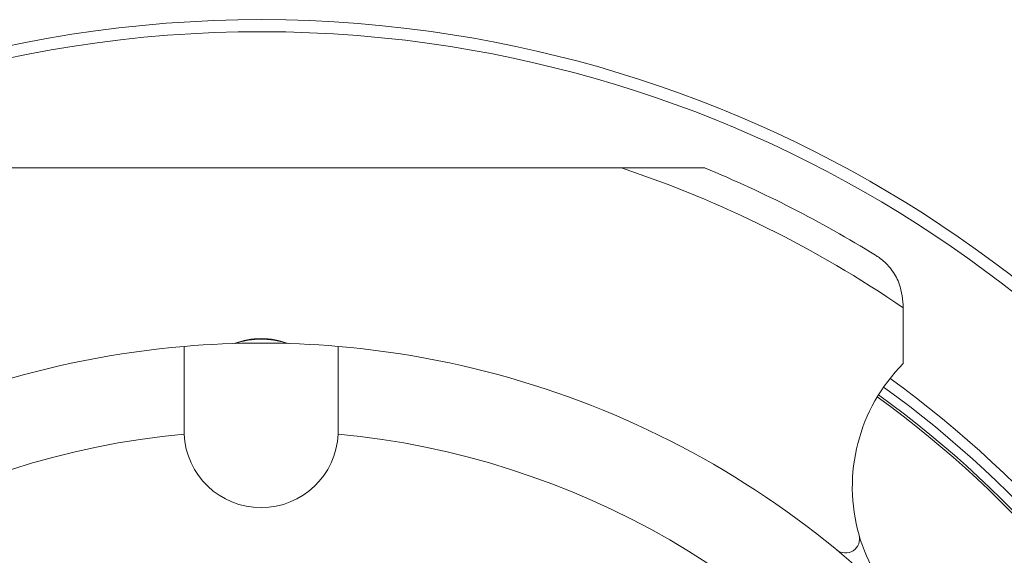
# Model space of a CAD drawing. Header units: inches. Extents: x -3.7 to 22.7, y -9.6 to 17.3.
# Tile 16 of 130: x 5.2 to 7.3, y -5.1 to -3.9. Entities that reach past the tile are written whole.
import ezdxf

# ---------------------------------------------------------------- set-up
doc = ezdxf.new("R2010")
doc.units = ezdxf.units.IN
doc.header["$MEASUREMENT"] = 0

msp = doc.modelspace()

# ---------------------------------------------------------------- linework, layer by layer
at = {"color": 7, "linetype": 'Continuous', "lineweight": 15}
for p, q in [((4.9122, -4.2246), (6.4565, -4.2246)), ((6.4565, -4.2246), (6.6343, -4.2246)), ((7.0593, -4.5177), (7.0593, -4.5238)), ((7.0593, -4.5238), (7.0593, -4.6437)), ((5.5193, -4.7871), (5.5195, -4.7944)), ((5.8492, -4.7944), (5.8493, -4.7871))]:
    msp.add_line(p, q, dxfattribs=at)
for centre, radius, start, end in [((5.6843, -6.5371), 2.63, 82.0465, 223.7532), ((5.6843, -6.5371), 2.63, 316.0386, 82.0465), ((5.6843, -6.5371), 2.438, 55.668, 71.5361), ((5.6843, -6.5371), 2.5, 58.2431, 67.6684), ((5.6843, -4.7561), 0.166, 69.6506, 110.3494), ((5.6843, -4.7561), 0.165, 70.7059, 109.2941), ((5.6843, -6.5371), 1.9375, 94.8853, 145.1147), ((5.6843, -6.5371), 1.9375, 85.1147, 94.8853), ((5.6843, -6.5371), 1.9375, 34.8853, 85.1147), ((7.3255, -4.9079), 0.375, 135.2087, 195.9401), ((5.6843, -6.5371), 2.275, 302.9639, 54.1221), ((5.6843, -6.5371), 2.25, 303.0192, 54.0891), ((5.6843, -6.5371), 2.255, 303.008, 54.0992), ((5.6843, -6.5371), 1.7505, 95.4034, 144.5966), ((5.6843, -4.7871), 0.165, 182.5283, 357.4717), ((5.6843, -6.5371), 1.7505, 35.4034, 84.5966), ((6.936, -5.0191), 0.03, 230.4918, 15.9401), ((7.3255, -4.9079), 0.375, 195.9401, 224.7913)]:
    msp.add_arc(centre, radius, start, end, dxfattribs=at)
at = {"color": 8, "linetype": 'Continuous', "lineweight": 15}
for radius, start, end in [(2.6042, 82.0465, 223.6342), (2.6042, 316.138, 82.0465), (2.298, 302.914, 54.1151)]:
    msp.add_arc((5.6843, -6.5371), radius, start, end, dxfattribs=at)
at = {"color": 7, "linetype": 'Continuous', "lineweight": 15}
for points, knots in [([(7.0593, -4.5177), (7.0576, -4.5006), (7.0547, -4.4738), (7.0329, -4.4385), (7.0142, -4.4205), (7.0027, -4.4131), (7.0001, -4.4114)], [0, 0, 0, 0, 0.449896, 0.709564, 0.934522, 1, 1, 1, 1]), ([(5.5193, -4.6066), (5.5193, -4.6067), (5.5193, -4.6072), (5.5193, -4.6179), (5.5193, -4.6477), (5.5193, -4.6888), (5.5193, -4.7344), (5.5193, -4.7712), (5.5193, -4.7871)], [0, 0, 0, 0, 0.038866, 0.257694, 0.476592, 0.612558, 0.833509, 1, 1, 1, 1]), ([(5.8493, -4.7871), (5.8493, -4.7846), (5.8493, -4.761), (5.8493, -4.7244), (5.8493, -4.6761), (5.8493, -4.6369), (5.8493, -4.6109), (5.8493, -4.6079), (5.8493, -4.6066)], [0, 0, 0, 0, 0.0262276, 0.2478114, 0.3876566, 0.6073859, 0.8271381, 1, 1, 1, 1])]:
    msp.add_open_spline(points, degree=3, knots=knots, dxfattribs=at)

doc.saveas('drawing.dxf')
